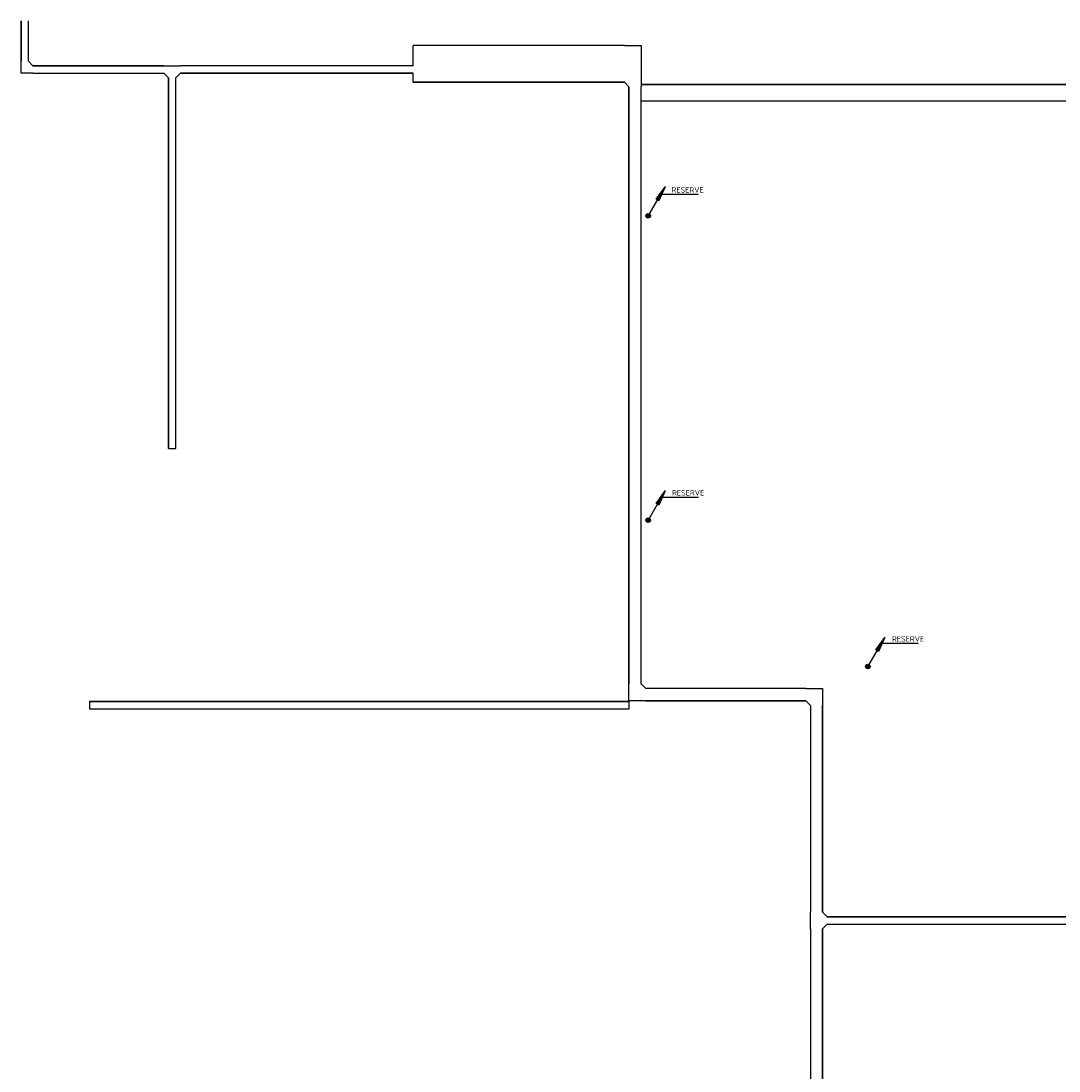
# Model space of a CAD drawing. Header units: millimetres. Extents: x 86133 to 133021, y 140425 to 175802.
# Tile 3 of 9: x 87554 to 104508, y 158650 to 175802. Entities that reach past the tile are written whole.
import ezdxf
from ezdxf.enums import TextEntityAlignment as Align

# ---------------------------------------------------------------- set-up
doc = ezdxf.new("R2010")
doc.units = ezdxf.units.MM
doc.header["$LTSCALE"] = 50
doc.linetypes.add('B-SL0', pattern=[100000000.0, 0, -100000000.0])
doc.layers.get('0').update_dxf_attribs({"linetype": 'CONTINUOUS'})
for name, color, linetype in [('EL61301-_KABELGOOT', 3, 'CONTINUOUS'), ('EL61302-_KABELLADDER', 3, 'CONTINUOUS'), ('ET61302-_BIJSCHRIFT', 7, 'CONTINUOUS')]:
    doc.layers.add(name, color=color, linetype=linetype)
doc.styles.add('NORATT', font='isocp.shx')
doc.styles.add('Normaal_staand', font='iso.shx')
doc.styles.get("Standard").update_dxf_attribs({"font": 'SIMPLEX'})

# ---------------------------------------------------------------- blocks, each defined once
blk = doc.blocks.new('KG2EE')
at = {"color": 0, "linetype": 'B-SL0'}
for p, q in [((175, -100), (175, 100)), ((-100, -175), (100, -175))]:
    blk.add_line(p, q, dxfattribs=at)
at = {"color": 0, "linetype": 'ByBlock'}
for points in [[(-100, -175), (-100, 100), (-100, 100), (175, 100)], [(175, -100), (175, -100), (100, -175), (100, -175)]]:
    blk.add_lwpolyline(points, dxfattribs=at)
at = {"color": 0, "flags": 3}
blk.add_attdef('HULPSTUK', (0, 0), '', height=1, rotation=90, dxfattribs=at)
blk = doc.blocks.new('EH100000')
at = {"color": 0, "linetype": 'ByBlock'}
for p, q in [((1, 0.5), (0, 0.5)), ((1, 0.5, 1), (0, 0.5, 1)), ((0, -0.5, 1), (1, -0.5, 1)), ((1, -0.5), (0, -0.5))]:
    blk.add_line(p, q, dxfattribs=at)
at = {"color": 0, "linetype": 'ByBlock', "invisible_edges": 15}
for points in [[(1, -0.5), (0, -0.5), (0, 0.5), (1, 0.5)], [(0, 0.5), (1, 0.5), (1, 0.5, 1), (0, 0.5, 1)], [(0, -0.5, 1), (1, -0.5, 1), (1, -0.5), (0, -0.5)]]:
    blk.add_3dface(points, dxfattribs=at)
at = {"color": 0, "style": 'NORATT'}
for tag, flags in [('M_CODE', 8), ('MERK', 9)]:
    blk.add_attdef(tag, text='', height=1.8, rotation=180, dxfattribs=dict(at, flags=flags)).set_placement((0.5, 0), align=Align.MIDDLE_CENTER)
for tag, flags in [('FUNCTIE', 8), ('SCHOT', 9)]:
    blk.add_attdef(tag, text='', height=1.8, dxfattribs=dict(at, flags=flags)).set_placement((0.5, 0), align=Align.MIDDLE_CENTER)
blk = doc.blocks.new('KG2EE1')
at = {"color": 0, "linetype": 'B-SL0'}
for p, q in [((100, 175), (-100, 175)), ((175, -100), (175, 100))]:
    blk.add_line(p, q, dxfattribs=at)
at = {"color": 0, "linetype": 'ByBlock'}
for points in [[(175, -100), (-100, -100), (-100, -100), (-100, 175)], [(100, 175), (100, 175), (175, 100), (175, 100)]]:
    blk.add_lwpolyline(points, dxfattribs=at)
at = {"color": 0, "flags": 3}
blk.add_attdef('HULPSTUK', (0, 0), '', height=1, dxfattribs=at)
blk = doc.blocks.new('KG2CC')
at = {"color": 0, "linetype": 'B-SL0'}
for p, q in [((135, -60), (135, 60)), ((-60, -135), (60, -135))]:
    blk.add_line(p, q, dxfattribs=at)
at = {"color": 0, "linetype": 'ByBlock'}
for points in [[(-60, -135), (-60, 60), (-60, 60), (135, 60)], [(135, -60), (135, -60), (60, -135), (60, -135)]]:
    blk.add_lwpolyline(points, dxfattribs=at)
at = {"color": 0, "flags": 3}
blk.add_attdef('HULPSTUK', (0, 0), '', height=1, rotation=270, dxfattribs=at)
blk = doc.blocks.new('EH100005')
at = {"color": 0}
blk.add_lwpolyline([(-1, -0.5), (0, -0.5), (0, 0.5), (-1, 0.5)], dxfattribs=at)
at = {"color": 0, "style": 'NORATT', "flags": 9}
blk.add_attdef('HULPSTUK', text='', height=0.5, dxfattribs=at).set_placement((0, 0), align=Align.MIDDLE)
blk = doc.blocks.new('KG2ME1')
at = {"color": 0, "linetype": 'B-SL0'}
for p, q in [((100, 375), (-100, 375)), ((175, -300), (175, 300))]:
    blk.add_line(p, q, dxfattribs=at)
at = {"color": 0, "linetype": 'ByBlock'}
for points in [[(175, -300), (-100, -300), (-100, -300), (-100, 375)], [(100, 375), (100, 375), (175, 300), (175, 300)]]:
    blk.add_lwpolyline(points, dxfattribs=at)
at = {"color": 0, "flags": 3}
blk.add_attdef('HULPSTUK', (0, 0), '', height=1, rotation=180, dxfattribs=at)
blk = doc.blocks.new('KG2CM1')
at = {"color": 0, "linetype": 'B-SL0'}
for p, q in [((0, 205), (0, -395)), ((0, -60), (0, 60))]:
    blk.add_line(p, q, dxfattribs=at)
at = {"color": 0, "linetype": 'ByBlock'}
for points in [[(0, 205), (0, 205), (0, 60), (0, 60)], [(0, -60), (0, -60), (0, -395), (0, -395)]]:
    blk.add_lwpolyline(points, dxfattribs=at)
at = {"color": 0, "flags": 3}
blk.add_attdef('HULPSTUK', (0, 0), '', height=1, rotation=180, dxfattribs=at)
blk = doc.blocks.new('KG3CCC')
at = {"color": 0, "linetype": 'B-SL0'}
for p, q in [((-135, 60), (-135, -60)), ((135, -60), (135, 60)), ((-60, -135), (60, -135))]:
    blk.add_line(p, q, dxfattribs=at)
at = {"color": 0, "linetype": 'ByBlock'}
for points in [[(-135, 60), (0, 60), (0, 60), (135, 60)], [(-60, -135), (-60, -135), (-135, -60), (-135, -60)], [(135, -60), (135, -60), (60, -135), (60, -135)]]:
    blk.add_lwpolyline(points, dxfattribs=at)
at = {"color": 0, "flags": 3}
blk.add_attdef('HULPSTUK', (0, 0), '', height=1, dxfattribs=at)
blk = doc.blocks.new('KG3ECE')
at = {"color": 0, "linetype": 'B-SL0'}
for p, q in [((-135, 100), (-135, -100)), ((135, -100), (135, 100)), ((-60, -175), (60, -175))]:
    blk.add_line(p, q, dxfattribs=at)
at = {"color": 0, "linetype": 'ByBlock'}
for points in [[(-135, 100), (0, 100), (0, 100), (135, 100)], [(-60, -175), (-60, -175), (-135, -100), (-135, -100)], [(135, -100), (135, -100), (60, -175), (60, -175)]]:
    blk.add_lwpolyline(points, dxfattribs=at)
at = {"color": 0, "flags": 3}
blk.add_attdef('HULPSTUK', (0, 0), '', height=1, rotation=270, dxfattribs=at)
blk = doc.blocks.new('ES111201')
at = {"color": 0}
for p, q in [((0.38, 0.65), (5.5, 9.53)), ((0.73, 0.15), (-0.73, 0.15)), ((0.6, 0.45), (-0.6, 0.45)), ((0.73, -0.15), (-0.73, -0.15)), ((0.6, -0.45), (-0.6, -0.45))]:
    blk.add_line(p, q, dxfattribs=at)
for points in [[(2.57, 5.45), (5.5, 9.53), (3.43, 4.95)], [(3.22, 5.07), (4.63, 8.01), (2.78, 5.32)]]:
    blk.add_lwpolyline(points, close=True, dxfattribs=at)
blk.add_circle((0, 0), 0.75, dxfattribs=at)

msp = doc.modelspace()

# ---------------------------------------------------------------- linework, layer by layer
at = {"layer": 'ET61302-_BIJSCHRIFT', "color": 1}
for p, q in [((98015, 172973), (98614, 172973)), ((98024, 168025), (98622, 168025)), ((101617, 165640), (102209, 165640))]:
    msp.add_line(p, q, dxfattribs=at)

# ---------------------------------------------------------------- block references
at = {"layer": 'EL61301-_KABELGOOT', "zscale": 60}
for name, p, xscale, yscale, rotation in [('EH100000', (87614, 175802, 5000), 657.8113098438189, 120, 270), ('EH100000', (89889, 175009, 5000), 2140, 120, 180), ('EH100000', (90024, 174874, 5000), 6054.999999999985, 120, 270), ('EH100000', (97584, 174729, 5000), 9757.158985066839, 200, 270), ('EH100000', (111258, 174632, 5000), 13574.31995347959, 270, 180), ('EH100005', (90024, 168819, 5000), 60, 120, 270), ('EH100000', (97487, 164626, 5000), 8815, 120, 180), ('EH100005', (88672, 164626, 5000), 60, 120, 180), ('EH100000', (100547, 161244, 5000), 3378.048262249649, 200, 90), ('EH100000', (114884, 161109, 5000), 14162.85645002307, 120, 179.9999999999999), ('EH100000', (100547, 157093, 5000), 3880.711608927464, 200, 90)]:
    msp.add_blockref(name, p, dxfattribs=dict(at, xscale=xscale, yscale=yscale, rotation=rotation))
for name, p, xscale, yscale in [('EH100000', (93959, 175104, 5000), 3449.984986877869, 600), ('EH100000', (90159, 175009, 5000), 3800.015013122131, 120), ('EH100000', (97759, 164797, 5000), 2612.852828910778, 200), ('EH100005', (97487, 164626, 5000), 60, 120)]:
    msp.add_blockref(name, p, dxfattribs=dict(at, xscale=xscale, yscale=yscale))
at = {"layer": 'EL61301-_KABELGOOT'}
for name, p, rotation in [('KG2CM1', (93959, 175009, 5000), 180), ('KG2ME1', (97584, 175104, 5000), 180), ('KG2CC', (87614, 175009, 5000), 90), ('KG2EE', (100547, 164797, 5000), 270), ('KG3ECE', (100547, 161109, 5000), 90)]:
    msp.add_blockref(name, p, dxfattribs=dict(at, rotation=rotation))
for name, p in [('KG3CCC', (90024, 175009, 5000)), ('KG2EE1', (97584, 164797, 5000))]:
    msp.add_blockref(name, p, dxfattribs=at)
at = {"layer": 'EL61302-_KABELLADDER', "xscale": 50, "yscale": 50, "zscale": 50}
for p in [(97798, 172619), (97798, 167648), (101386, 165257)]:
    msp.add_blockref('ES111201', p, dxfattribs=at)

# ---------------------------------------------------------------- texts
at = {"layer": 'ET61302-_BIJSCHRIFT', "color": 1, "style": 'Normaal_staand'}
for p in [(98179, 172971), (98187, 168023), (101780, 165635)]:
    msp.add_text('RESERVE', height=90, dxfattribs=at).set_placement(p, align=Align.BOTTOM_LEFT)

doc.saveas('drawing.dxf')
